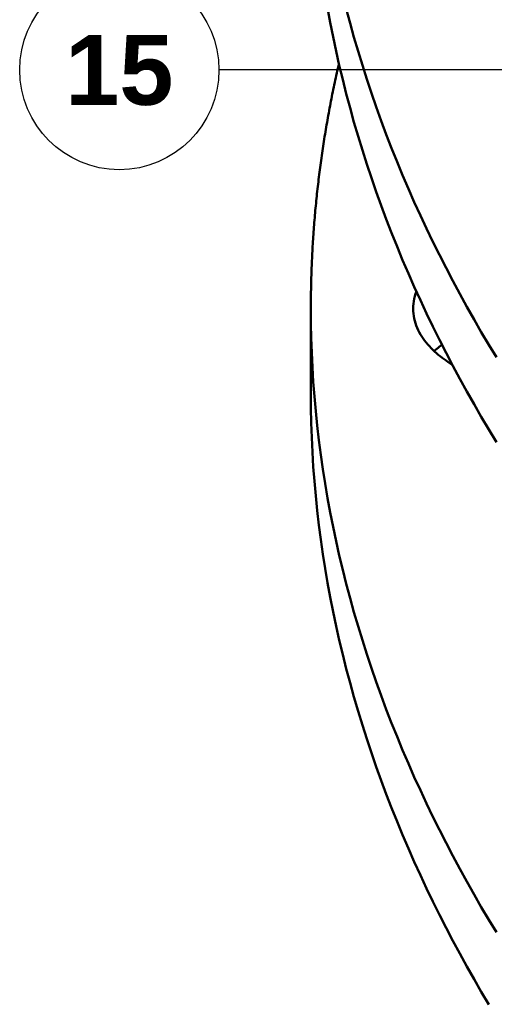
# Model space of a CAD drawing. Header units: millimetres. Extents: x 0 to 841, y 0 to 594.
# Tile 9 of 46: x 134 to 158, y 292 to 341. Entities that reach past the tile are written whole.
import ezdxf
from ezdxf.enums import TextEntityAlignment as Align

# ---------------------------------------------------------------- set-up
doc = ezdxf.new("R2010")
doc.units = ezdxf.units.MM
for name, color, linetype, lineweight in [('COTA', 7, 'CONTINUOUS', 25), ('FINA', 7, 'CONTINUOUS', 25), ('TXT', 7, 'CONTINUOUS', 25), ('VIS', 7, 'CONTINUOUS', 50)]:
    doc.layers.add(name, color=color, linetype=linetype, lineweight=lineweight)
doc.styles.add('STDB', font='LiberationSans-Bold.ttf')

msp = doc.modelspace()

# ---------------------------------------------------------------- linework, layer by layer
at = {"layer": 'COTA'}
msp.add_line((335.5, 338.504), (144.213, 338.504), dxfattribs=at)
at = {"layer": 'FINA'}
for points in [[(149.663, 341.611), (149.796, 340.889), (149.938, 340.169), (150.09, 339.451), (150.251, 338.734), (150.421, 338.02), (150.6, 337.309), (150.789, 336.599), (150.986, 335.892), (151.192, 335.188), (151.408, 334.486), (151.631, 333.787), (151.863, 333.091), (152.104, 332.397), (152.353, 331.707), (152.61, 331.019), (152.876, 330.335), (153.149, 329.654), (153.43, 328.976), (153.719, 328.301), (154.016, 327.63), (154.32, 326.962), (154.632, 326.297), (154.951, 325.636), (155.277, 324.979), (155.61, 324.325), (155.951, 323.674), (156.298, 323.028), (156.652, 322.385), (157.012, 321.745), (157.379, 321.11), (157.753, 320.478), (158.132, 319.849)], [(150.6, 341.561), (150.789, 340.852), (150.986, 340.145), (151.192, 339.44), (151.408, 338.738), (151.631, 338.039), (151.863, 337.343), (152.104, 336.65), (152.353, 335.959), (152.61, 335.272), (152.876, 334.587), (153.149, 333.906), (153.43, 333.228), (153.719, 332.553), (154.016, 331.882), (154.32, 331.214), (154.632, 330.55), (154.951, 329.888), (155.277, 329.231), (155.61, 328.577), (155.951, 327.927), (156.298, 327.28), (156.652, 326.637), (157.012, 325.997), (157.379, 325.362), (157.753, 324.73), (158.132, 324.102)], [(150.231, 338.819), (150.204, 338.702), (150.178, 338.585), (150.151, 338.467), (150.125, 338.35), (150.1, 338.232), (150.074, 338.115), (150.049, 337.997), (150.023, 337.88), (149.999, 337.762), (149.974, 337.644), (149.95, 337.526), (149.926, 337.408), (149.902, 337.291), (149.878, 337.173), (149.855, 337.055), (149.832, 336.936), (149.809, 336.818), (149.786, 336.7), (149.764, 336.582), (149.742, 336.464), (149.72, 336.345), (149.699, 336.227), (149.677, 336.109), (149.656, 335.99), (149.636, 335.872), (149.615, 335.753), (149.595, 335.635), (149.575, 335.516), (149.555, 335.397), (149.536, 335.279), (149.516, 335.16), (149.497, 335.041), (149.479, 334.922), (149.46, 334.803), (149.442, 334.684), (149.424, 334.565), (149.406, 334.446), (149.389, 334.327), (149.372, 334.208), (149.355, 334.089), (149.338, 333.97), (149.322, 333.851), (149.306, 333.732), (149.29, 333.612), (149.274, 333.493), (149.259, 333.374), (149.244, 333.255), (149.229, 333.135), (149.214, 333.016), (149.2, 332.896), (149.186, 332.777), (149.172, 332.657), (149.159, 332.538), (149.146, 332.418), (149.133, 332.299), (149.12, 332.179), (149.108, 332.059), (149.095, 331.94), (149.083, 331.82), (149.072, 331.7), (149.06, 331.58), (149.049, 331.461), (149.039, 331.341), (149.028, 331.221), (149.018, 331.101), (149.008, 330.981), (148.998, 330.861), (148.988, 330.741), (148.979, 330.621), (148.97, 330.501), (148.961, 330.382), (148.953, 330.262), (148.945, 330.141), (148.937, 330.021), (148.929, 329.901), (148.922, 329.781), (148.915, 329.661), (148.908, 329.541), (148.901, 329.421), (148.895, 329.301), (148.889, 329.181), (148.883, 329.061), (148.878, 328.94), (148.872, 328.82), (148.867, 328.7), (148.863, 328.58), (148.858, 328.46), (148.854, 328.339), (148.85, 328.219), (148.847, 328.099), (148.843, 327.979), (148.84, 327.858), (148.837, 327.738), (148.835, 327.618), (148.832, 327.498), (148.83, 327.377), (148.829, 327.257), (148.827, 327.137), (148.826, 327.016), (148.825, 326.896), (148.824, 326.776), (148.824, 326.655), (148.824, 326.535)], [(153.957, 326.535), (153.961, 326.661), (153.971, 326.787), (153.988, 326.911), (154.012, 327.035), (154.042, 327.157), (154.079, 327.278), (154.121, 327.396)], [(148.824, 326.535), (148.829, 325.801), (148.844, 325.067), (148.869, 324.334), (148.904, 323.601), (148.949, 322.868), (149.004, 322.136), (149.069, 321.405), (149.143, 320.675), (149.228, 319.946), (149.322, 319.218), (149.426, 318.491), (149.54, 317.766), (149.663, 317.042), (149.796, 316.32), (149.938, 315.6), (150.09, 314.882), (150.251, 314.166), (150.421, 313.452), (150.6, 312.74), (150.789, 312.031), (150.986, 311.324), (151.192, 310.62), (151.408, 309.918), (151.631, 309.219), (151.863, 308.522), (152.104, 307.829), (152.353, 307.139), (152.61, 306.451), (152.876, 305.767), (153.149, 305.086), (153.43, 304.408), (153.719, 303.733), (154.016, 303.061), (154.32, 302.394), (154.632, 301.729), (154.951, 301.068), (155.277, 300.41), (155.61, 299.756), (155.951, 299.106), (156.298, 298.459), (156.652, 297.816), (157.012, 297.177), (157.379, 296.541), (157.753, 295.909), (158.132, 295.281)], [(148.824, 326.535), (148.824, 322.283)], [(155.921, 323.73), (155.817, 323.795), (155.713, 323.862), (155.611, 323.932), (155.511, 324.003), (155.412, 324.077), (155.314, 324.153), (155.219, 324.231), (155.125, 324.311), (155.033, 324.393), (154.944, 324.478), (154.857, 324.565), (154.772, 324.655), (154.69, 324.747), (154.611, 324.842), (154.535, 324.94), (154.463, 325.039), (154.394, 325.142), (154.329, 325.247), (154.268, 325.354), (154.212, 325.464), (154.161, 325.576), (154.115, 325.691), (154.074, 325.807), (154.039, 325.925), (154.01, 326.045), (153.987, 326.167), (153.971, 326.289), (153.961, 326.412), (153.957, 326.535)], [(155.016, 324.409), (155.078, 324.466), (155.141, 324.521), (155.205, 324.576), (155.269, 324.629), (155.335, 324.682), (155.401, 324.733)], [(148.824, 322.283), (148.829, 321.549), (148.844, 320.815), (148.869, 320.082), (148.904, 319.348), (148.949, 318.616), (149.004, 317.884), (149.069, 317.153), (149.143, 316.423), (149.228, 315.693), (149.322, 314.965), (149.426, 314.239), (149.54, 313.514), (149.663, 312.79), (149.796, 312.068), (149.938, 311.348), (150.09, 310.63), (150.251, 309.914), (150.421, 309.2), (150.6, 308.488), (150.789, 307.779), (150.986, 307.072), (151.192, 306.367), (151.408, 305.666), (151.631, 304.967), (151.863, 304.27), (152.104, 303.577), (152.353, 302.886), (152.61, 302.199), (152.876, 301.515), (153.149, 300.833), (153.43, 300.155), (153.719, 299.481), (154.016, 298.809), (154.32, 298.141), (154.632, 297.477), (154.951, 296.816), (155.277, 296.158), (155.61, 295.504), (155.951, 294.854), (156.298, 294.207), (156.652, 293.564), (157.012, 292.925), (157.379, 292.289), (157.753, 291.657)]]:
    msp.add_lwpolyline(points, dxfattribs=at)
msp.add_circle((139.213, 338.504), 5, dxfattribs=at)
at = {"layer": 'VIS'}
for points in [[(149.663, 341.611), (149.796, 340.889), (149.938, 340.169), (150.09, 339.451), (150.251, 338.734), (150.421, 338.02), (150.6, 337.309), (150.789, 336.599), (150.986, 335.892), (151.192, 335.188), (151.408, 334.486), (151.631, 333.787), (151.863, 333.091), (152.104, 332.397), (152.353, 331.707), (152.61, 331.019), (152.876, 330.335), (153.149, 329.654), (153.43, 328.976), (153.719, 328.301), (154.016, 327.63), (154.32, 326.962), (154.632, 326.297), (154.951, 325.636), (155.277, 324.979), (155.61, 324.325), (155.951, 323.674), (156.298, 323.028), (156.652, 322.385), (157.012, 321.745), (157.379, 321.11), (157.753, 320.478), (158.132, 319.849)], [(150.6, 341.561), (150.789, 340.852), (150.986, 340.145), (151.192, 339.44), (151.408, 338.738), (151.631, 338.039), (151.863, 337.343), (152.104, 336.65), (152.353, 335.959), (152.61, 335.272), (152.876, 334.587), (153.149, 333.906), (153.43, 333.228), (153.719, 332.553), (154.016, 331.882), (154.32, 331.214), (154.632, 330.55), (154.951, 329.888), (155.277, 329.231), (155.61, 328.577), (155.951, 327.927), (156.298, 327.28), (156.652, 326.637), (157.012, 325.997), (157.379, 325.362), (157.753, 324.73), (158.132, 324.102)], [(150.231, 338.819), (150.204, 338.702), (150.178, 338.585), (150.151, 338.467), (150.125, 338.35), (150.1, 338.232), (150.074, 338.115), (150.049, 337.997), (150.023, 337.88), (149.999, 337.762), (149.974, 337.644), (149.95, 337.526), (149.926, 337.408), (149.902, 337.291), (149.878, 337.173), (149.855, 337.055), (149.832, 336.936), (149.809, 336.818), (149.786, 336.7), (149.764, 336.582), (149.742, 336.464), (149.72, 336.345), (149.699, 336.227), (149.677, 336.109), (149.656, 335.99), (149.636, 335.872), (149.615, 335.753), (149.595, 335.635), (149.575, 335.516), (149.555, 335.397), (149.536, 335.279), (149.516, 335.16), (149.497, 335.041), (149.479, 334.922), (149.46, 334.803), (149.442, 334.684), (149.424, 334.565), (149.406, 334.446), (149.389, 334.327), (149.372, 334.208), (149.355, 334.089), (149.338, 333.97), (149.322, 333.851), (149.306, 333.732), (149.29, 333.612), (149.274, 333.493), (149.259, 333.374), (149.244, 333.255), (149.229, 333.135), (149.214, 333.016), (149.2, 332.896), (149.186, 332.777), (149.172, 332.657), (149.159, 332.538), (149.146, 332.418), (149.133, 332.299), (149.12, 332.179), (149.108, 332.059), (149.095, 331.94), (149.083, 331.82), (149.072, 331.7), (149.06, 331.58), (149.049, 331.461), (149.039, 331.341), (149.028, 331.221), (149.018, 331.101), (149.008, 330.981), (148.998, 330.861), (148.988, 330.741), (148.979, 330.621), (148.97, 330.501), (148.961, 330.382), (148.953, 330.262), (148.945, 330.141), (148.937, 330.021), (148.929, 329.901), (148.922, 329.781), (148.915, 329.661), (148.908, 329.541), (148.901, 329.421), (148.895, 329.301), (148.889, 329.181), (148.883, 329.061), (148.878, 328.94), (148.872, 328.82), (148.867, 328.7), (148.863, 328.58), (148.858, 328.46), (148.854, 328.339), (148.85, 328.219), (148.847, 328.099), (148.843, 327.979), (148.84, 327.858), (148.837, 327.738), (148.835, 327.618), (148.832, 327.498), (148.83, 327.377), (148.829, 327.257), (148.827, 327.137), (148.826, 327.016), (148.825, 326.896), (148.824, 326.776), (148.824, 326.655), (148.824, 326.535)], [(153.957, 326.535), (153.961, 326.661), (153.971, 326.787), (153.988, 326.911), (154.012, 327.035), (154.042, 327.157), (154.079, 327.278), (154.121, 327.396)], [(148.824, 326.535), (148.829, 325.801), (148.844, 325.067), (148.869, 324.334), (148.904, 323.601), (148.949, 322.868), (149.004, 322.136), (149.069, 321.405), (149.143, 320.675), (149.228, 319.946), (149.322, 319.218), (149.426, 318.491), (149.54, 317.766), (149.663, 317.042), (149.796, 316.32), (149.938, 315.6), (150.09, 314.882), (150.251, 314.166), (150.421, 313.452), (150.6, 312.74), (150.789, 312.031), (150.986, 311.324), (151.192, 310.62), (151.408, 309.918), (151.631, 309.219), (151.863, 308.522), (152.104, 307.829), (152.353, 307.139), (152.61, 306.451), (152.876, 305.767), (153.149, 305.086), (153.43, 304.408), (153.719, 303.733), (154.016, 303.061), (154.32, 302.394), (154.632, 301.729), (154.951, 301.068), (155.277, 300.41), (155.61, 299.756), (155.951, 299.106), (156.298, 298.459), (156.652, 297.816), (157.012, 297.177), (157.379, 296.541), (157.753, 295.909), (158.132, 295.281)], [(148.824, 326.535), (148.824, 322.283)], [(155.921, 323.73), (155.817, 323.795), (155.713, 323.862), (155.611, 323.932), (155.511, 324.003), (155.412, 324.077), (155.314, 324.153), (155.219, 324.231), (155.125, 324.311), (155.033, 324.393), (154.944, 324.478), (154.857, 324.565), (154.772, 324.655), (154.69, 324.747), (154.611, 324.842), (154.535, 324.94), (154.463, 325.039), (154.394, 325.142), (154.329, 325.247), (154.268, 325.354), (154.212, 325.464), (154.161, 325.576), (154.115, 325.691), (154.074, 325.807), (154.039, 325.925), (154.01, 326.045), (153.987, 326.167), (153.971, 326.289), (153.961, 326.412), (153.957, 326.535)], [(155.016, 324.409), (155.078, 324.466), (155.141, 324.521), (155.205, 324.576), (155.269, 324.629), (155.335, 324.682), (155.401, 324.733)], [(148.824, 322.283), (148.829, 321.549), (148.844, 320.815), (148.869, 320.082), (148.904, 319.348), (148.949, 318.616), (149.004, 317.884), (149.069, 317.153), (149.143, 316.423), (149.228, 315.693), (149.322, 314.965), (149.426, 314.239), (149.54, 313.514), (149.663, 312.79), (149.796, 312.068), (149.938, 311.348), (150.09, 310.63), (150.251, 309.914), (150.421, 309.2), (150.6, 308.488), (150.789, 307.779), (150.986, 307.072), (151.192, 306.367), (151.408, 305.666), (151.631, 304.967), (151.863, 304.27), (152.104, 303.577), (152.353, 302.886), (152.61, 302.199), (152.876, 301.515), (153.149, 300.833), (153.43, 300.155), (153.719, 299.481), (154.016, 298.809), (154.32, 298.141), (154.632, 297.477), (154.951, 296.816), (155.277, 296.158), (155.61, 295.504), (155.951, 294.854), (156.298, 294.207), (156.652, 293.564), (157.012, 292.925), (157.379, 292.289), (157.753, 291.657)]]:
    msp.add_lwpolyline(points, dxfattribs=at)

# ---------------------------------------------------------------- texts
at = {"layer": 'TXT', "style": 'STDB'}
msp.add_text('15', height=3.5, dxfattribs=at).set_placement((139.213, 338.504), align=Align.MIDDLE_CENTER)

doc.saveas('drawing.dxf')
